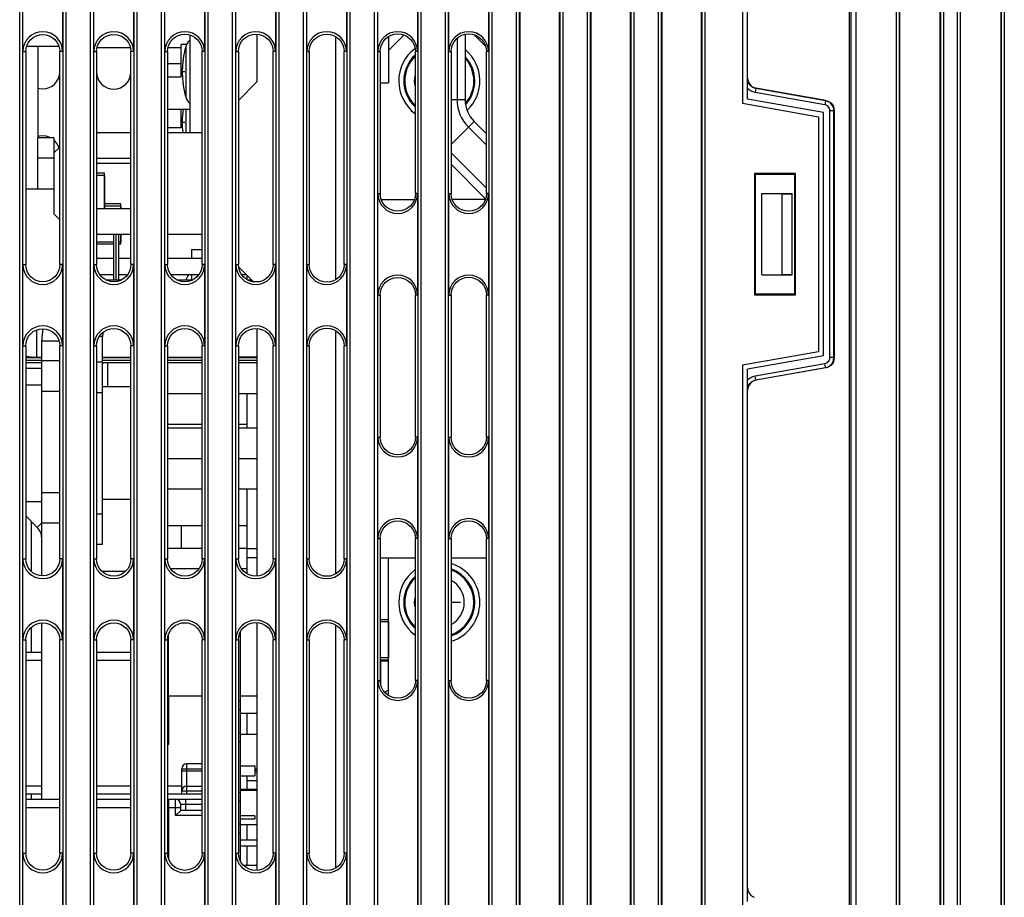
# Model space of a CAD drawing. Extents: x 0 to 420, y 0 to 297.
# Tile 39 of 67: x 163 to 187, y 180 to 202. Entities that reach past the tile are written whole.
import ezdxf

# ---------------------------------------------------------------- set-up
doc = ezdxf.new("R2010")
doc.units = 0
doc.header["$LTSCALE"] = 23.1
doc.linetypes.add('HIDDEN', pattern=[0.2, 0.1, -0.1])
doc.layers.get('0').update_dxf_attribs({"linetype": 'CONTINUOUS'})
for name, color, linetype in [('ALL_AXIS', 7, 'CONTINUOUS'), ('ALL_CURVE', 7, 'CONTINUOUS'), ('ALL_FEATURES', 7, 'CONTINUOUS'), ('DEFAULT_2', 8, 'HIDDEN')]:
    doc.layers.add(name, color=color, linetype=linetype)

msp = doc.modelspace()

# ---------------------------------------------------------------- linework, layer by layer
at = {"color": 7, "linetype": 'CONTINUOUS'}
for p, q in [((163.574, 201.047), (162.774, 201.047)), ((165.336, 201.015), (164.512, 201.015)), ((166.586, 201.015), (166.259, 201.015)), ((164.698, 197.047), (164.698, 197.922)), ((165.098, 197.047), (165.098, 197.172)), ((165.098, 196.172), (165.098, 196.422)), ((163.148, 193.109), (162.753, 193.109)), ((167.1, 191.734), (166.248, 191.734)), ((168.211, 191.734), (167.995, 191.734)), ((167.1, 189.234), (166.248, 189.234)), ((168.211, 189.234), (167.995, 189.234)), ((167.1, 188.672), (166.248, 188.672)), ((168.211, 188.672), (167.995, 188.672)), ((167.017, 188.172), (166.33, 188.172)), ((168.211, 188.172), (168.077, 188.172)), ((171.698, 185.922), (171.698, 186.922)), ((168.048, 184.622), (168.448, 184.622)), ((168.048, 184.097), (168.448, 184.097)), ((168.398, 183.247), (168.448, 183.247)), ((168.048, 182.722), (168.448, 182.722)), ((168.048, 181.872), (168.448, 181.872))]:
    msp.add_line(p, q, dxfattribs=at)
at = {"layer": 'ALL_AXIS', "color": 9, "linetype": 'CONTINUOUS'}
for p, q in [((166.697, 201.037), (166.697, 199.806)), ((166.697, 199.497), (166.697, 198.922)), ((168.211, 188.672), (168.448, 188.672)), ((167.995, 184.922), (168.048, 184.922)), ((167.995, 183.922), (168.048, 183.922)), ((168.398, 183.172), (168.448, 183.172)), ((167.995, 182.672), (168.048, 182.672)), ((167.995, 181.672), (168.048, 181.672))]:
    msp.add_line(p, q, dxfattribs=at)
at = {"layer": 'ALL_AXIS', "color": 7, "linetype": 'CONTINUOUS'}
for p, q in [((164.698, 197.865), (164.5, 197.865)), ((164.698, 197.865), (164.698, 197.047)), ((163.448, 197.527), (162.753, 197.527)), ((165.098, 197.115), (164.698, 197.115)), ((165.098, 197.115), (165.098, 197.047)), ((165.098, 196.422), (165.098, 196.228)), ((164.923, 196.228), (164.5, 196.228)), ((165.098, 196.228), (165.048, 196.228)), ((166.836, 196.047), (166.836, 195.822)), ((166.836, 196.047), (167.1, 196.047)), ((166.836, 195.422), (166.836, 195.297)), ((168.211, 195.302), (168.211, 195.409)), ((168.211, 193.374), (168.211, 193.388)), ((162.753, 192.712), (163.148, 192.712)), ((165.347, 192.662), (164.648, 192.662)), ((168.211, 191.647), (168.211, 192.499)), ((168.211, 188.052), (168.211, 190.147)), ((162.753, 189.837), (163.148, 189.837)), ((165.347, 189.887), (164.648, 189.887)), ((168.211, 188.455), (168.448, 188.455)), ((165.21, 188.112), (164.637, 188.112)), ((171.698, 186.865), (171.49, 186.865)), ((171.698, 186.865), (171.698, 185.978)), ((166.273, 185.047), (166.273, 186.562)), ((168.048, 180.969), (168.048, 186.624)), ((171.698, 185.978), (171.49, 185.978)), ((171.49, 185.909), (171.698, 185.909)), ((166.273, 185.047), (167.1, 185.047)), ((168.048, 185.047), (168.448, 185.047)), ((167.995, 184.705), (168.048, 184.705)), ((168.211, 184.097), (168.211, 184.622)), ((167.995, 184.138), (168.048, 184.138)), ((168.048, 183.322), (168.398, 183.322)), ((168.398, 183.322), (168.398, 183.072)), ((168.048, 183.072), (168.398, 183.072)), ((168.211, 182.747), (168.211, 183.072)), ((168.398, 183.222), (168.448, 183.222)), ((168.211, 182.955), (168.448, 182.955)), ((168.048, 182.747), (168.448, 182.747)), ((167.995, 182.455), (168.048, 182.455)), ((167.995, 181.888), (168.048, 181.888)), ((168.211, 181.497), (168.211, 181.872)), ((168.048, 181.497), (168.448, 181.497)), ((168.048, 181.347), (168.448, 181.347)), ((168.211, 180.872), (168.211, 181.347)), ((168.118, 180.872), (168.448, 180.872))]:
    msp.add_line(p, q, dxfattribs=at)
for centre, radius, start, end in [((168.861, 200.422), 2.25, 164.1191, 195.8809), ((167.009, 200.948), 0.325, 131.4371, 164.1191), ((172.948, 200.197), 1, 127.3157, 233.0742), ((172.948, 200.197), 0.875, 133.0507, 226.9493), ((172.948, 200.197), 0.875, 318.4609, 42.5429), ((172.948, 200.197), 1, 313.5353, 49.7714), ((167.009, 199.895), 0.325, 195.8809, 228.5629), ((168.861, 199.172), 2.25, 171.6864, 186.3846), ((167.009, 195.198), 0.325, 135.7653, 162.2569), ((172.948, 187.347), 1, 126.9258, 233.0742), ((172.948, 187.347), 0.875, 289.3575, 70.6425), ((172.948, 187.347), 1, 287.1121, 72.8879), ((172.948, 187.347), 0.875, 133.0507, 226.9493), ((166.447, 185.895), 0.325, 231.3197, 237.196)]:
    msp.add_arc(centre, radius, start, end, dxfattribs=at)
at = {"layer": 'ALL_AXIS', "color": 9, "linetype": 'CONTINUOUS'}
for centre, radius, start, end in [((172.948, 200.197), 0.851, 135.0932, 224.9068), ((172.948, 200.197), 0.851, 320.8852, 39.7469), ((172.948, 200.197), 0.616, 169.2281, 190.7719), ((172.948, 187.347), 0.851, 290.3629, 69.6371), ((172.948, 187.347), 0.851, 135.0932, 224.9068), ((172.948, 187.347), 0.616, 298.6686, 61.3314), ((172.948, 187.347), 0.616, 169.2281, 190.7719)]:
    msp.add_arc(centre, radius, start, end, dxfattribs=at)
at = {"layer": 'ALL_CURVE', "color": 40, "linetype": 'CONTINUOUS'}
for p, q in [((166.673, 200.422), (166.611, 200.422)), ((166.673, 199.172), (166.611, 199.172)), ((173.473, 187.347), (173.237, 187.347))]:
    msp.add_line(p, q, dxfattribs=at)
for centre, start, end in [((168.861, 200.422), 166.5066, 193.4934), ((168.861, 199.172), 171.6948, 186.3795)]:
    msp.add_arc(centre, 2.25, start, end, dxfattribs=at)
at = {"layer": 'ALL_FEATURES', "color": 7, "linetype": 'CONTINUOUS'}
for p, q in [((184.298, 176.723), (184.298, 238.516)), ((185.298, 176.71), (185.298, 238.516)), ((185.798, 176.697), (185.798, 238.516)), ((186.798, 176.684), (186.798, 238.516)), ((183.048, 237.797), (183.048, 155.047)), ((179.412, 162.797), (179.412, 230.047)), ((180.423, 212.952), (180.423, 199.647)), ((180.548, 200.265), (180.548, 212.864)), ((174.934, 209.611), (174.934, 166.172)), ((175.912, 166.172), (175.912, 209.611)), ((176.684, 209.611), (176.684, 162.797)), ((177.662, 162.797), (177.662, 209.611)), ((178.434, 209.611), (178.434, 162.797)), ((171.434, 200.922), (171.434, 203.422)), ((172.412, 203.422), (172.412, 200.922)), ((173.184, 200.922), (173.184, 203.422)), ((174.162, 203.422), (174.162, 200.922)), ((162.684, 200.922), (162.684, 202.922)), ((163.662, 202.922), (163.662, 200.922)), ((164.434, 200.922), (164.434, 202.922)), ((165.412, 202.922), (165.412, 200.922)), ((166.184, 200.922), (166.184, 202.922)), ((167.162, 202.922), (167.162, 200.922)), ((167.934, 200.922), (167.934, 202.922)), ((168.912, 202.922), (168.912, 200.922)), ((169.684, 200.922), (169.684, 202.922)), ((170.662, 202.922), (170.662, 200.922)), ((172.078, 201.326), (171.698, 200.947)), ((173.586, 201.349), (173.586, 199.732)), ((174.087, 201.058), (173.81, 201.334)), ((163.048, 201.047), (163.048, 198.797)), ((166.586, 200.297), (166.586, 201.097)), ((166.727, 201.097), (166.586, 201.097)), ((162.753, 200.922), (162.753, 195.672)), ((163.595, 195.672), (163.595, 200.922)), ((164.5, 200.922), (164.5, 195.672)), ((165.347, 195.672), (165.347, 200.922)), ((166.248, 200.922), (166.248, 195.672)), ((167.1, 195.672), (167.1, 200.922)), ((167.995, 200.922), (167.995, 195.672)), ((168.853, 195.672), (168.853, 200.922)), ((169.742, 200.922), (169.742, 195.672)), ((170.605, 195.672), (170.605, 200.922)), ((171.49, 200.922), (171.49, 197.422)), ((171.698, 200.947), (171.698, 200.147)), ((172.358, 197.422), (172.358, 200.922)), ((173.237, 200.922), (173.237, 197.422)), ((174.111, 197.422), (174.111, 200.922)), ((166.586, 200.622), (166.248, 200.622)), ((166.248, 200.297), (166.586, 200.297)), ((180.548, 199.752), (180.548, 200.258)), ((171.49, 200.147), (171.698, 200.147)), ((180.755, 200.012), (180.715, 200.022)), ((182.475, 199.715), (180.755, 200.019)), ((180.423, 199.647), (182.298, 199.317)), ((182.423, 199.422), (180.548, 199.752)), ((166.798, 199.497), (166.248, 199.497)), ((166.586, 199.047), (166.586, 199.497)), ((182.298, 199.317), (182.298, 193.526)), ((182.423, 193.422), (182.423, 199.422)), ((182.682, 199.469), (182.682, 193.374)), ((166.248, 199.047), (166.586, 199.047)), ((173.805, 199.202), (174.111, 198.897)), ((163.092, 198.834), (163.048, 198.821)), ((163.448, 198.797), (163.048, 198.797)), ((163.448, 198.797), (163.448, 198.422)), ((163.448, 198.297), (163.048, 198.297)), ((164.5, 198.172), (165.347, 198.172)), ((174.089, 197.292), (173.237, 198.144)), ((180.723, 197.922), (181.723, 197.922)), ((180.723, 194.922), (180.723, 197.922)), ((180.723, 197.922), (180.743, 197.902)), ((180.743, 197.902), (181.704, 197.902)), ((180.743, 194.941), (180.743, 197.902)), ((181.723, 197.922), (181.704, 197.902)), ((181.704, 197.902), (181.704, 194.941)), ((181.723, 197.922), (181.723, 194.922)), ((171.434, 194.922), (171.434, 197.422)), ((172.412, 197.422), (172.412, 194.922)), ((173.184, 194.922), (173.184, 197.422)), ((174.162, 197.422), (174.162, 194.922)), ((180.898, 197.422), (181.648, 197.422)), ((180.898, 197.422), (181.398, 197.413)), ((180.898, 195.422), (180.898, 197.422)), ((181.398, 197.413), (181.648, 197.413)), ((181.398, 195.43), (181.398, 197.413)), ((181.648, 195.422), (181.648, 197.422)), ((165.048, 195.297), (165.048, 196.422)), ((162.684, 193.672), (162.684, 195.672)), ((163.662, 195.672), (163.662, 193.672)), ((164.434, 193.672), (164.434, 195.672)), ((164.923, 195.822), (164.5, 195.822)), ((165.347, 195.822), (165.048, 195.822)), ((165.412, 195.672), (165.412, 193.672)), ((166.184, 193.672), (166.184, 195.672)), ((167.1, 195.822), (166.248, 195.822)), ((167.162, 195.672), (167.162, 193.672)), ((167.934, 193.672), (167.934, 195.672)), ((168.912, 195.672), (168.912, 193.672)), ((169.684, 193.672), (169.684, 195.672)), ((170.662, 195.672), (170.662, 193.672)), ((180.898, 195.422), (181.398, 195.43)), ((180.898, 195.422), (181.648, 195.422)), ((181.398, 195.43), (181.648, 195.43)), ((164.731, 195.297), (165.116, 195.297)), ((166.476, 195.297), (166.872, 195.297)), ((168.22, 195.297), (168.323, 195.297)), ((171.49, 194.922), (171.49, 191.422)), ((172.358, 191.422), (172.358, 194.922)), ((173.237, 194.922), (173.237, 191.422)), ((174.111, 191.422), (174.111, 194.922)), ((180.723, 194.922), (180.743, 194.941)), ((181.723, 194.922), (180.723, 194.922)), ((181.704, 194.941), (180.743, 194.941)), ((181.723, 194.922), (181.704, 194.941)), ((163.148, 188.003), (163.148, 193.797)), ((162.753, 193.672), (162.753, 188.422)), ((163.595, 188.422), (163.595, 193.672)), ((164.5, 193.672), (164.5, 188.422)), ((165.347, 188.422), (165.347, 193.672)), ((166.248, 193.672), (166.248, 188.422)), ((167.1, 188.422), (167.1, 193.672)), ((167.995, 193.672), (167.995, 188.422)), ((168.853, 188.422), (168.853, 193.672)), ((169.742, 193.672), (169.742, 188.422)), ((170.605, 188.422), (170.605, 193.672)), ((182.298, 193.526), (180.423, 193.196)), ((163.148, 193.249), (162.753, 193.249)), ((163.595, 193.297), (163.148, 193.297)), ((164.5, 193.273), (164.648, 193.273)), ((165.347, 193.249), (164.648, 193.249)), ((167.1, 193.249), (166.248, 193.249)), ((166.586, 193.374), (166.586, 193.389)), ((168.448, 193.249), (167.995, 193.249)), ((182.423, 193.422), (180.548, 193.091)), ((180.423, 193.196), (180.423, 179.891)), ((180.548, 192.585), (180.548, 193.091)), ((182.475, 193.128), (180.755, 192.824)), ((180.708, 192.819), (180.755, 192.832)), ((163.595, 192.547), (163.148, 192.547)), ((164.5, 192.522), (164.648, 192.522)), ((166.248, 192.499), (167.1, 192.499)), ((167.995, 192.499), (168.448, 192.499)), ((180.548, 179.979), (180.548, 192.578)), ((166.248, 191.647), (167.1, 191.647)), ((167.995, 191.647), (168.448, 191.647)), ((171.434, 188.922), (171.434, 191.422)), ((172.412, 191.422), (172.412, 188.922)), ((173.184, 188.922), (173.184, 191.422)), ((174.162, 191.422), (174.162, 188.922)), ((163.595, 190.047), (163.148, 190.047)), ((163.038, 189.196), (162.753, 189.481)), ((162.898, 188.106), (162.898, 189.336)), ((164.648, 189.522), (164.5, 189.522)), ((163.595, 189.297), (163.148, 189.297)), ((171.49, 188.922), (171.49, 185.422)), ((172.358, 185.422), (172.358, 188.922)), ((173.237, 188.922), (173.237, 185.422)), ((174.111, 185.422), (174.111, 188.922)), ((164.648, 188.773), (164.5, 188.773)), ((162.684, 186.422), (162.684, 188.422)), ((163.662, 188.422), (163.662, 186.422)), ((164.434, 186.422), (164.434, 188.422)), ((165.412, 188.422), (165.412, 186.422)), ((166.184, 186.422), (166.184, 188.422)), ((167.162, 188.422), (167.162, 186.422)), ((167.934, 186.422), (167.934, 188.422)), ((168.912, 188.422), (168.912, 186.422)), ((169.684, 186.422), (169.684, 188.422)), ((170.662, 188.422), (170.662, 186.422)), ((171.698, 186.865), (171.698, 188.447)), ((162.898, 186.122), (162.898, 186.737)), ((163.148, 182.497), (163.148, 186.84)), ((162.753, 186.422), (162.753, 181.172)), ((163.595, 181.172), (163.595, 186.422)), ((164.5, 186.422), (164.5, 181.172)), ((165.347, 181.172), (165.347, 186.422)), ((166.248, 186.422), (166.248, 181.172)), ((167.1, 181.172), (167.1, 186.422)), ((167.995, 186.422), (167.995, 181.172)), ((168.853, 181.172), (168.853, 186.422)), ((169.742, 186.422), (169.742, 181.172)), ((170.605, 181.172), (170.605, 186.422)), ((162.753, 186.122), (163.148, 186.122)), ((164.5, 186.122), (165.347, 186.122)), ((171.698, 185.052), (171.698, 185.978)), ((171.434, 166.172), (171.434, 185.422)), ((172.412, 185.422), (172.412, 166.172)), ((173.184, 166.172), (173.184, 185.422)), ((174.162, 185.422), (174.162, 166.172)), ((166.273, 185.047), (166.273, 183.847)), ((166.273, 184.072), (166.248, 184.072)), ((166.248, 183.847), (166.273, 183.847)), ((167.1, 183.372), (166.723, 183.372)), ((166.598, 182.622), (166.598, 183.247)), ((166.723, 182.822), (167.1, 182.822)), ((163.148, 182.622), (162.753, 182.622)), ((162.898, 182.497), (162.898, 182.622)), ((165.347, 182.622), (164.5, 182.622)), ((167.1, 182.622), (166.248, 182.622)), ((162.753, 182.497), (163.595, 182.497)), ((164.5, 182.497), (165.347, 182.497)), ((166.248, 182.497), (167.1, 182.497)), ((166.273, 182.497), (166.273, 181.031)), ((166.573, 182.222), (166.573, 182.372)), ((166.573, 182.222), (166.448, 182.097)), ((167.1, 182.222), (166.573, 182.222)), ((168.398, 182.084), (168.048, 182.084)), ((168.398, 182.084), (168.398, 182.009)), ((168.398, 182.009), (168.048, 182.009)), ((162.684, 179.172), (162.684, 181.172)), ((163.662, 181.172), (163.662, 179.172)), ((164.434, 179.172), (164.434, 181.172)), ((165.412, 181.172), (165.412, 179.172)), ((166.184, 179.172), (166.184, 181.172)), ((167.162, 181.172), (167.162, 179.172)), ((167.934, 179.172), (167.934, 181.172)), ((168.912, 181.172), (168.912, 179.172)), ((169.684, 179.172), (169.684, 181.172)), ((170.662, 181.172), (170.662, 179.172))]:
    msp.add_line(p, q, dxfattribs=at)
at = {"layer": 'ALL_FEATURES', "color": 9, "linetype": 'CONTINUOUS'}
for p, q in [((183.09, 238.172), (183.09, 154.672)), ((183.215, 238.172), (183.215, 154.672)), ((184.22, 154.672), (184.22, 238.172)), ((184.295, 154.672), (184.295, 238.172)), ((185.301, 238.172), (185.301, 154.672)), ((185.376, 238.172), (185.376, 154.672)), ((185.72, 154.672), (185.72, 238.172)), ((185.795, 154.672), (185.795, 238.172)), ((186.801, 238.172), (186.801, 154.672)), ((186.876, 238.172), (186.876, 154.672)), ((162.604, 158.047), (162.604, 236.047)), ((162.679, 158.047), (162.679, 236.047)), ((163.667, 236.047), (163.667, 158.047)), ((163.742, 236.047), (163.742, 158.047)), ((164.354, 158.047), (164.354, 236.047)), ((164.429, 158.047), (164.429, 236.047)), ((165.417, 236.047), (165.417, 158.047)), ((165.492, 236.047), (165.492, 158.047)), ((166.104, 158.047), (166.104, 236.047)), ((166.179, 158.047), (166.179, 236.047)), ((179.417, 230.047), (179.417, 162.797)), ((179.492, 230.047), (179.492, 162.797)), ((167.167, 209.606), (167.167, 158.047)), ((167.242, 209.6), (167.242, 158.047)), ((167.854, 158.047), (167.854, 209.6)), ((167.929, 158.047), (167.929, 209.606)), ((168.917, 209.606), (168.917, 158.047)), ((168.992, 209.6), (168.992, 158.047)), ((169.604, 158.047), (169.604, 209.6)), ((169.679, 158.047), (169.679, 209.606)), ((170.667, 209.606), (170.667, 158.047)), ((170.742, 209.6), (170.742, 158.047)), ((171.354, 162.797), (171.354, 209.6)), ((171.429, 162.797), (171.429, 209.606)), ((172.417, 209.606), (172.417, 162.797)), ((172.492, 209.6), (172.492, 162.797)), ((173.104, 162.797), (173.104, 209.6)), ((173.179, 162.797), (173.179, 209.606)), ((174.167, 209.606), (174.167, 162.797)), ((174.242, 209.6), (174.242, 162.797)), ((174.854, 162.797), (174.854, 209.6)), ((174.929, 162.797), (174.929, 209.606)), ((175.917, 209.606), (175.917, 162.797)), ((175.992, 209.6), (175.992, 162.797)), ((176.604, 162.797), (176.604, 209.6)), ((176.679, 162.797), (176.679, 209.606)), ((177.667, 209.606), (177.667, 162.797)), ((177.742, 209.6), (177.742, 162.797)), ((178.354, 162.797), (178.354, 209.6)), ((178.429, 162.797), (178.429, 209.606)), ((170.398, 195.305), (170.398, 201.289)), ((173.386, 201.247), (173.386, 199.732)), ((162.684, 200.922), (162.753, 200.922)), ((163.662, 200.922), (163.595, 200.922)), ((164.434, 200.922), (164.5, 200.922)), ((165.412, 200.922), (165.347, 200.922)), ((166.184, 200.922), (166.248, 200.922)), ((167.162, 200.922), (167.1, 200.922)), ((167.934, 200.922), (167.995, 200.922)), ((168.912, 200.922), (168.853, 200.922)), ((169.684, 200.922), (169.742, 200.922)), ((170.662, 200.922), (170.605, 200.922)), ((171.434, 200.922), (171.49, 200.922)), ((172.412, 200.922), (172.358, 200.922)), ((173.184, 200.922), (173.237, 200.922)), ((174.162, 200.922), (174.111, 200.922)), ((171.498, 197.336), (171.498, 200.147)), ((180.755, 200.012), (180.737, 199.913)), ((180.755, 200.012), (180.755, 200.019)), ((182.468, 199.709), (180.755, 200.012)), ((182.451, 199.611), (180.737, 199.913)), ((173.586, 199.732), (173.237, 199.732)), ((182.468, 199.709), (182.451, 199.611)), ((182.468, 199.709), (182.475, 199.715)), ((182.675, 199.463), (182.575, 199.463)), ((182.575, 193.38), (182.575, 199.463)), ((182.675, 199.463), (182.682, 199.469)), ((182.675, 193.38), (182.675, 199.463)), ((173.805, 199.202), (173.237, 198.634)), ((173.664, 199.06), (174.111, 198.614)), ((174.111, 197.553), (173.237, 198.427)), ((171.434, 197.422), (171.49, 197.422)), ((172.412, 197.422), (172.358, 197.422)), ((173.184, 197.422), (173.237, 197.422)), ((174.162, 197.422), (174.111, 197.422)), ((162.684, 195.672), (162.753, 195.672)), ((163.662, 195.672), (163.595, 195.672)), ((164.434, 195.672), (164.5, 195.672)), ((165.412, 195.672), (165.347, 195.672)), ((166.184, 195.672), (166.248, 195.672)), ((167.162, 195.672), (167.1, 195.672)), ((167.934, 195.672), (167.995, 195.672)), ((168.912, 195.672), (168.853, 195.672)), ((169.684, 195.672), (169.742, 195.672)), ((170.662, 195.672), (170.605, 195.672)), ((171.434, 194.922), (171.49, 194.922)), ((172.412, 194.922), (172.358, 194.922)), ((173.184, 194.922), (173.237, 194.922)), ((174.162, 194.922), (174.111, 194.922)), ((163.023, 193.389), (163.023, 194.063)), ((170.398, 188.055), (170.398, 194.039)), ((163.148, 193.797), (163.574, 193.797)), ((164.648, 193.898), (164.567, 193.898)), ((162.684, 193.672), (162.753, 193.672)), ((163.662, 193.672), (163.595, 193.672)), ((164.434, 193.672), (164.5, 193.672)), ((165.412, 193.672), (165.347, 193.672)), ((166.184, 193.672), (166.248, 193.672)), ((167.162, 193.672), (167.1, 193.672)), ((167.934, 193.672), (167.995, 193.672)), ((168.912, 193.672), (168.853, 193.672)), ((169.684, 193.672), (169.742, 193.672)), ((170.662, 193.672), (170.605, 193.672)), ((164.773, 193.249), (164.773, 192.662)), ((180.737, 192.93), (182.451, 193.232)), ((182.468, 193.134), (182.451, 193.232)), ((182.675, 193.38), (182.575, 193.38)), ((182.682, 193.374), (182.675, 193.38)), ((180.755, 192.832), (182.468, 193.134)), ((182.475, 193.128), (182.468, 193.134)), ((180.755, 192.832), (180.737, 192.93)), ((180.755, 192.824), (180.755, 192.832)), ((171.434, 191.422), (171.49, 191.422)), ((172.412, 191.422), (172.358, 191.422)), ((173.184, 191.422), (173.237, 191.422)), ((174.162, 191.422), (174.111, 191.422)), ((163.148, 189.306), (163.038, 189.196)), ((166.586, 189.234), (166.586, 188.672)), ((171.434, 188.922), (171.49, 188.922)), ((172.412, 188.922), (172.358, 188.922)), ((173.184, 188.922), (173.237, 188.922)), ((174.162, 188.922), (174.111, 188.922)), ((162.684, 188.422), (162.753, 188.422)), ((163.662, 188.422), (163.595, 188.422)), ((164.434, 188.422), (164.5, 188.422)), ((165.412, 188.422), (165.347, 188.422)), ((166.184, 188.422), (166.248, 188.422)), ((167.162, 188.422), (167.1, 188.422)), ((167.934, 188.422), (167.995, 188.422)), ((168.912, 188.422), (168.853, 188.422)), ((169.684, 188.422), (169.742, 188.422)), ((170.662, 188.422), (170.605, 188.422)), ((170.398, 180.805), (170.398, 186.789)), ((162.684, 186.422), (162.753, 186.422)), ((163.662, 186.422), (163.595, 186.422)), ((164.434, 186.422), (164.5, 186.422)), ((165.412, 186.422), (165.347, 186.422)), ((166.184, 186.422), (166.248, 186.422)), ((167.162, 186.422), (167.1, 186.422)), ((167.934, 186.422), (167.995, 186.422)), ((168.912, 186.422), (168.853, 186.422)), ((169.684, 186.422), (169.742, 186.422)), ((170.662, 186.422), (170.605, 186.422)), ((162.753, 185.922), (163.148, 185.922)), ((164.5, 185.922), (165.347, 185.922)), ((171.498, 185.909), (171.498, 185.336)), ((171.434, 185.422), (171.49, 185.422)), ((172.412, 185.422), (172.358, 185.422)), ((173.184, 185.422), (173.237, 185.422)), ((174.162, 185.422), (174.111, 185.422)), ((166.723, 182.622), (166.723, 183.372)), ((166.598, 183.247), (167.1, 183.247)), ((166.598, 183.197), (167.1, 183.197)), ((163.148, 182.822), (162.753, 182.822)), ((165.347, 182.822), (164.5, 182.822)), ((166.598, 182.822), (166.248, 182.822)), ((167.1, 182.697), (166.598, 182.697)), ((162.753, 182.297), (163.595, 182.297)), ((164.5, 182.297), (165.347, 182.297)), ((166.273, 182.297), (166.573, 182.297)), ((166.448, 182.097), (166.448, 182.497)), ((166.573, 182.372), (167.1, 182.372)), ((166.698, 182.222), (166.698, 182.497)), ((167.1, 182.097), (166.448, 182.097)), ((162.684, 181.172), (162.753, 181.172)), ((163.662, 181.172), (163.595, 181.172)), ((164.434, 181.172), (164.5, 181.172)), ((165.412, 181.172), (165.347, 181.172)), ((166.184, 181.172), (166.248, 181.172)), ((167.162, 181.172), (167.1, 181.172)), ((167.934, 181.172), (167.995, 181.172)), ((168.912, 181.172), (168.853, 181.172)), ((169.684, 181.172), (169.742, 181.172)), ((170.662, 181.172), (170.605, 181.172))]:
    msp.add_line(p, q, dxfattribs=at)
at = {"layer": 'ALL_FEATURES', "color": 3, "linetype": 'CONTINUOUS'}
for p, q in [((166.798, 201.327), (166.798, 198.922)), ((168.448, 201.348), (168.448, 200.172)), ((171.698, 201.291), (171.698, 200.947)), ((168.448, 200.172), (167.995, 199.718)), ((163.048, 197.527), (163.048, 198.797)), ((165.347, 198.922), (164.5, 198.922)), ((167.1, 198.922), (166.248, 198.922)), ((163.595, 198.568), (163.448, 198.422)), ((163.448, 198.422), (163.448, 196.922)), ((164.5, 198.297), (165.347, 198.297)), ((171.518, 197.272), (172.33, 197.272)), ((174.083, 197.272), (173.265, 197.272)), ((163.448, 196.922), (163.595, 196.775)), ((165.347, 197.047), (164.5, 197.047)), ((164.5, 196.422), (165.347, 196.422)), ((164.923, 195.297), (164.923, 196.422)), ((164.986, 195.297), (164.986, 196.422)), ((166.248, 196.422), (167.1, 196.422)), ((164.923, 195.422), (164.584, 195.422)), ((165.264, 195.422), (165.048, 195.422)), ((167.017, 195.422), (166.33, 195.422)), ((168, 195.62), (168.372, 195.248)), ((168.198, 195.422), (168.077, 195.422)), ((168.448, 194.098), (168.448, 187.995)), ((164.648, 188.773), (164.648, 193.898)), ((163.148, 193.374), (162.753, 193.374)), ((163.148, 193.312), (162.753, 193.312)), ((163.023, 193.389), (163.148, 193.389)), ((164.648, 193.389), (165.347, 193.389)), ((165.347, 193.374), (164.648, 193.374)), ((165.347, 193.312), (164.648, 193.312)), ((166.248, 193.389), (167.1, 193.389)), ((167.1, 193.374), (166.248, 193.374)), ((167.1, 193.312), (166.248, 193.312)), ((168.448, 193.389), (167.995, 193.389)), ((168.448, 193.374), (167.995, 193.374)), ((168.448, 193.312), (167.995, 193.312)), ((166.248, 190.897), (167.1, 190.897)), ((167.995, 190.897), (168.448, 190.897)), ((166.248, 190.147), (167.1, 190.147)), ((167.995, 190.147), (168.448, 190.147)), ((171.49, 188.447), (172.358, 188.447)), ((173.237, 188.447), (174.111, 188.447)), ((168.448, 186.848), (168.448, 180.745))]:
    msp.add_line(p, q, dxfattribs=at)
at = {"layer": 'ALL_FEATURES', "color": 7, "linetype": 'CONTINUOUS'}
for points in [[(162.753, 200.922), (162.761, 201.004), (162.785, 201.083), (162.824, 201.155), (162.876, 201.219), (162.94, 201.271), (163.013, 201.31), (163.092, 201.334), (163.174, 201.342), (163.256, 201.334), (163.335, 201.31), (163.408, 201.271), (163.471, 201.219), (163.524, 201.155), (163.563, 201.083), (163.587, 201.004), (163.595, 200.922)], [(164.5, 200.922), (164.508, 201.004), (164.533, 201.084), (164.572, 201.157), (164.624, 201.221), (164.689, 201.274), (164.762, 201.313), (164.841, 201.337), (164.924, 201.345), (165.006, 201.337), (165.086, 201.313), (165.159, 201.274), (165.223, 201.221), (165.276, 201.157), (165.315, 201.084), (165.339, 201.004), (165.347, 200.922)], [(166.248, 200.922), (166.256, 201.005), (166.28, 201.085), (166.319, 201.158), (166.372, 201.223), (166.437, 201.276), (166.511, 201.315), (166.591, 201.34), (166.674, 201.348), (166.757, 201.34), (166.837, 201.315), (166.911, 201.276), (166.975, 201.223), (167.028, 201.158), (167.068, 201.085), (167.092, 201.005), (167.1, 200.922)], [(167.995, 200.922), (168.003, 201.005), (168.028, 201.086), (168.067, 201.16), (168.121, 201.225), (168.186, 201.278), (168.26, 201.318), (168.34, 201.342), (168.424, 201.35), (168.508, 201.342), (168.588, 201.318), (168.662, 201.278), (168.727, 201.225), (168.78, 201.16), (168.82, 201.086), (168.844, 201.005), (168.853, 200.922)], [(169.742, 200.922), (169.751, 201.006), (169.775, 201.087), (169.815, 201.161), (169.869, 201.227), (169.934, 201.28), (170.009, 201.32), (170.09, 201.345), (170.174, 201.353), (170.258, 201.345), (170.339, 201.32), (170.414, 201.28), (170.479, 201.227), (170.533, 201.161), (170.573, 201.087), (170.597, 201.006), (170.605, 200.922)], [(171.49, 200.922), (171.498, 201.006), (171.523, 201.088), (171.563, 201.163), (171.617, 201.229), (171.683, 201.283), (171.758, 201.323), (171.839, 201.347), (171.924, 201.356), (172.009, 201.347), (172.09, 201.323), (172.165, 201.283), (172.231, 201.229), (172.285, 201.163), (172.325, 201.088), (172.35, 201.006), (172.358, 200.922)], [(173.237, 200.922), (173.245, 201.007), (173.27, 201.089), (173.311, 201.164), (173.365, 201.23), (173.431, 201.285), (173.507, 201.325), (173.589, 201.35), (173.674, 201.358), (173.759, 201.35), (173.841, 201.325), (173.917, 201.285), (173.983, 201.23), (174.037, 201.164), (174.077, 201.089), (174.102, 201.007), (174.111, 200.922)], [(163.048, 200.022), (163.092, 200.009), (163.174, 200.001), (163.256, 200.009), (163.335, 200.033), (163.408, 200.072), (163.471, 200.124), (163.524, 200.188), (163.563, 200.261), (163.587, 200.339), (163.595, 200.422)], [(164.5, 200.422), (164.508, 200.339), (164.533, 200.259), (164.572, 200.186), (164.624, 200.122), (164.689, 200.069), (164.762, 200.03), (164.841, 200.006), (164.924, 199.998), (165.006, 200.006), (165.086, 200.03), (165.159, 200.069), (165.223, 200.122), (165.276, 200.186), (165.315, 200.259), (165.339, 200.339), (165.347, 200.422)], [(180.548, 200.265), (180.553, 200.215), (180.568, 200.168), (180.592, 200.124), (180.624, 200.086), (180.663, 200.055), (180.707, 200.032), (180.755, 200.019)], [(180.715, 200.022), (180.677, 200.039), (180.643, 200.062), (180.612, 200.091), (180.586, 200.126), (180.565, 200.167), (180.553, 200.212), (180.548, 200.258)], [(182.475, 199.715), (182.523, 199.702), (182.568, 199.679), (182.607, 199.648), (182.639, 199.61), (182.662, 199.566), (182.677, 199.519), (182.682, 199.469)], [(163.361, 198.797), (163.335, 198.81), (163.256, 198.834), (163.174, 198.842), (163.092, 198.834)], [(163.573, 198.547), (163.563, 198.583), (163.524, 198.655), (163.471, 198.719), (163.448, 198.738)], [(172.358, 197.422), (172.35, 197.337), (172.325, 197.255), (172.285, 197.18), (172.231, 197.115), (172.165, 197.061), (172.09, 197.02), (172.009, 196.996), (171.924, 196.987), (171.839, 196.996), (171.758, 197.02), (171.683, 197.061), (171.617, 197.115), (171.563, 197.18), (171.523, 197.255), (171.498, 197.337), (171.49, 197.422)], [(174.111, 197.422), (174.102, 197.336), (174.077, 197.254), (174.037, 197.179), (173.983, 197.113), (173.917, 197.058), (173.841, 197.018), (173.759, 196.993), (173.674, 196.985), (173.589, 196.993), (173.507, 197.018), (173.431, 197.058), (173.365, 197.113), (173.311, 197.179), (173.27, 197.254), (173.245, 197.336), (173.237, 197.422)], [(163.595, 195.672), (163.587, 195.589), (163.563, 195.511), (163.524, 195.438), (163.471, 195.374), (163.408, 195.322), (163.335, 195.283), (163.256, 195.259), (163.174, 195.251), (163.092, 195.259), (163.013, 195.283), (162.94, 195.322), (162.876, 195.374), (162.824, 195.438), (162.785, 195.511), (162.761, 195.589), (162.753, 195.672)], [(165.347, 195.672), (165.339, 195.589), (165.315, 195.509), (165.276, 195.436), (165.223, 195.372), (165.159, 195.319), (165.086, 195.28), (165.006, 195.256), (164.924, 195.248), (164.841, 195.256), (164.762, 195.28), (164.689, 195.319), (164.624, 195.372), (164.572, 195.436), (164.533, 195.509), (164.508, 195.589), (164.5, 195.672)], [(167.1, 195.672), (167.092, 195.588), (167.068, 195.508), (167.028, 195.435), (166.975, 195.37), (166.911, 195.317), (166.837, 195.278), (166.757, 195.254), (166.674, 195.245), (166.591, 195.254), (166.511, 195.278), (166.437, 195.317), (166.372, 195.37), (166.319, 195.435), (166.28, 195.508), (166.256, 195.588), (166.248, 195.672)], [(168.853, 195.672), (168.844, 195.588), (168.82, 195.507), (168.78, 195.433), (168.727, 195.368), (168.662, 195.315), (168.588, 195.275), (168.508, 195.251), (168.424, 195.243), (168.34, 195.251), (168.26, 195.275), (168.186, 195.315), (168.121, 195.368), (168.067, 195.433), (168.028, 195.507), (168.003, 195.588), (167.995, 195.672)], [(170.605, 195.672), (170.597, 195.587), (170.573, 195.506), (170.533, 195.432), (170.479, 195.366), (170.414, 195.313), (170.339, 195.273), (170.258, 195.248), (170.174, 195.24), (170.09, 195.248), (170.009, 195.273), (169.934, 195.313), (169.869, 195.366), (169.815, 195.432), (169.775, 195.506), (169.751, 195.587), (169.742, 195.672)], [(171.49, 194.922), (171.498, 195.006), (171.523, 195.088), (171.563, 195.163), (171.617, 195.229), (171.683, 195.283), (171.758, 195.323), (171.839, 195.347), (171.924, 195.356), (172.009, 195.347), (172.09, 195.323), (172.165, 195.283), (172.231, 195.229), (172.285, 195.163), (172.325, 195.088), (172.35, 195.006), (172.358, 194.922)], [(173.237, 194.922), (173.245, 195.007), (173.27, 195.089), (173.311, 195.164), (173.365, 195.23), (173.431, 195.285), (173.507, 195.325), (173.589, 195.35), (173.674, 195.358), (173.759, 195.35), (173.841, 195.325), (173.917, 195.285), (173.983, 195.23), (174.037, 195.164), (174.077, 195.089), (174.102, 195.007), (174.111, 194.922)], [(162.753, 193.672), (162.761, 193.754), (162.785, 193.833), (162.824, 193.905), (162.876, 193.969), (162.94, 194.021), (163.013, 194.06), (163.092, 194.084), (163.174, 194.092), (163.256, 194.084), (163.335, 194.06), (163.408, 194.021), (163.471, 193.969), (163.524, 193.905), (163.563, 193.833), (163.587, 193.754), (163.595, 193.672)], [(164.5, 193.672), (164.508, 193.754), (164.533, 193.834), (164.572, 193.907), (164.624, 193.971), (164.689, 194.024), (164.762, 194.063), (164.841, 194.087), (164.924, 194.095), (165.006, 194.087), (165.086, 194.063), (165.159, 194.024), (165.223, 193.971), (165.276, 193.907), (165.315, 193.834), (165.339, 193.754), (165.347, 193.672)], [(166.248, 193.672), (166.256, 193.755), (166.28, 193.835), (166.319, 193.908), (166.372, 193.973), (166.437, 194.026), (166.511, 194.065), (166.591, 194.09), (166.674, 194.098), (166.757, 194.09), (166.837, 194.065), (166.911, 194.026), (166.975, 193.973), (167.028, 193.908), (167.068, 193.835), (167.092, 193.755), (167.1, 193.672)], [(167.995, 193.672), (168.003, 193.755), (168.028, 193.836), (168.067, 193.91), (168.121, 193.975), (168.186, 194.028), (168.26, 194.068), (168.34, 194.092), (168.424, 194.1), (168.508, 194.092), (168.588, 194.068), (168.662, 194.028), (168.727, 193.975), (168.78, 193.91), (168.82, 193.836), (168.844, 193.755), (168.853, 193.672)], [(169.742, 193.672), (169.751, 193.756), (169.775, 193.837), (169.815, 193.911), (169.869, 193.977), (169.934, 194.03), (170.009, 194.07), (170.09, 194.095), (170.174, 194.103), (170.258, 194.095), (170.339, 194.07), (170.414, 194.03), (170.479, 193.977), (170.533, 193.911), (170.573, 193.837), (170.597, 193.756), (170.605, 193.672)], [(182.682, 193.374), (182.677, 193.324), (182.662, 193.277), (182.639, 193.233), (182.607, 193.195), (182.568, 193.164), (182.523, 193.141), (182.475, 193.128)], [(180.755, 192.824), (180.707, 192.811), (180.663, 192.788), (180.624, 192.757), (180.592, 192.719), (180.568, 192.675), (180.553, 192.628), (180.548, 192.578)], [(180.548, 192.585), (180.552, 192.631), (180.564, 192.673), (180.582, 192.711), (180.606, 192.745), (180.635, 192.774), (180.668, 192.799), (180.708, 192.819)], [(172.358, 191.422), (172.35, 191.337), (172.325, 191.255), (172.285, 191.18), (172.231, 191.115), (172.165, 191.061), (172.09, 191.02), (172.009, 190.996), (171.924, 190.987), (171.839, 190.996), (171.758, 191.02), (171.683, 191.061), (171.617, 191.115), (171.563, 191.18), (171.523, 191.255), (171.498, 191.337), (171.49, 191.422)], [(174.111, 191.422), (174.102, 191.336), (174.077, 191.254), (174.037, 191.179), (173.983, 191.113), (173.917, 191.058), (173.841, 191.018), (173.759, 190.993), (173.674, 190.985), (173.589, 190.993), (173.507, 191.018), (173.431, 191.058), (173.365, 191.113), (173.311, 191.179), (173.27, 191.254), (173.245, 191.336), (173.237, 191.422)], [(171.49, 188.922), (171.498, 189.006), (171.523, 189.088), (171.563, 189.163), (171.617, 189.229), (171.683, 189.283), (171.758, 189.323), (171.839, 189.347), (171.924, 189.356), (172.009, 189.347), (172.09, 189.323), (172.165, 189.283), (172.231, 189.229), (172.285, 189.163), (172.325, 189.088), (172.35, 189.006), (172.358, 188.922)], [(173.237, 188.922), (173.245, 189.007), (173.27, 189.089), (173.311, 189.164), (173.365, 189.23), (173.431, 189.285), (173.507, 189.325), (173.589, 189.35), (173.674, 189.358), (173.759, 189.35), (173.841, 189.325), (173.917, 189.285), (173.983, 189.23), (174.037, 189.164), (174.077, 189.089), (174.102, 189.007), (174.111, 188.922)], [(163.595, 188.422), (163.587, 188.339), (163.563, 188.261), (163.524, 188.188), (163.471, 188.124), (163.408, 188.072), (163.335, 188.033), (163.256, 188.009), (163.174, 188.001), (163.092, 188.009), (163.013, 188.033), (162.94, 188.072), (162.876, 188.124), (162.824, 188.188), (162.785, 188.261), (162.761, 188.339), (162.753, 188.422)], [(165.347, 188.422), (165.339, 188.339), (165.315, 188.259), (165.276, 188.186), (165.223, 188.122), (165.159, 188.069), (165.086, 188.03), (165.006, 188.006), (164.924, 187.998), (164.841, 188.006), (164.762, 188.03), (164.689, 188.069), (164.624, 188.122), (164.572, 188.186), (164.533, 188.259), (164.508, 188.339), (164.5, 188.422)], [(167.1, 188.422), (167.092, 188.338), (167.068, 188.258), (167.028, 188.185), (166.975, 188.12), (166.911, 188.067), (166.837, 188.028), (166.757, 188.004), (166.674, 187.995), (166.591, 188.004), (166.511, 188.028), (166.437, 188.067), (166.372, 188.12), (166.319, 188.185), (166.28, 188.258), (166.256, 188.338), (166.248, 188.422)], [(168.853, 188.422), (168.844, 188.338), (168.82, 188.257), (168.78, 188.183), (168.727, 188.118), (168.662, 188.065), (168.588, 188.025), (168.508, 188.001), (168.424, 187.993), (168.34, 188.001), (168.26, 188.025), (168.186, 188.065), (168.121, 188.118), (168.067, 188.183), (168.028, 188.257), (168.003, 188.338), (167.995, 188.422)], [(170.605, 188.422), (170.597, 188.337), (170.573, 188.256), (170.533, 188.182), (170.479, 188.116), (170.414, 188.063), (170.339, 188.023), (170.258, 187.998), (170.174, 187.99), (170.09, 187.998), (170.009, 188.023), (169.934, 188.063), (169.869, 188.116), (169.815, 188.182), (169.775, 188.256), (169.751, 188.337), (169.742, 188.422)], [(162.753, 186.422), (162.761, 186.504), (162.785, 186.583), (162.824, 186.655), (162.876, 186.719), (162.94, 186.771), (163.013, 186.81), (163.092, 186.834), (163.174, 186.842), (163.256, 186.834), (163.335, 186.81), (163.408, 186.771), (163.471, 186.719), (163.524, 186.655), (163.563, 186.583), (163.587, 186.504), (163.595, 186.422)], [(164.5, 186.422), (164.508, 186.504), (164.533, 186.584), (164.572, 186.657), (164.624, 186.721), (164.689, 186.774), (164.762, 186.813), (164.841, 186.837), (164.924, 186.845), (165.006, 186.837), (165.086, 186.813), (165.159, 186.774), (165.223, 186.721), (165.276, 186.657), (165.315, 186.584), (165.339, 186.504), (165.347, 186.422)], [(166.248, 186.422), (166.256, 186.505), (166.28, 186.585), (166.319, 186.658), (166.372, 186.723), (166.437, 186.776), (166.511, 186.815), (166.591, 186.84), (166.674, 186.848), (166.757, 186.84), (166.837, 186.815), (166.911, 186.776), (166.975, 186.723), (167.028, 186.658), (167.068, 186.585), (167.092, 186.505), (167.1, 186.422)], [(167.995, 186.422), (168.003, 186.505), (168.028, 186.586), (168.067, 186.66), (168.121, 186.725), (168.186, 186.778), (168.26, 186.818), (168.34, 186.842), (168.424, 186.85), (168.508, 186.842), (168.588, 186.818), (168.662, 186.778), (168.727, 186.725), (168.78, 186.66), (168.82, 186.586), (168.844, 186.505), (168.853, 186.422)], [(169.742, 186.422), (169.751, 186.506), (169.775, 186.587), (169.815, 186.661), (169.869, 186.727), (169.934, 186.78), (170.009, 186.82), (170.09, 186.845), (170.174, 186.853), (170.258, 186.845), (170.339, 186.82), (170.414, 186.78), (170.479, 186.727), (170.533, 186.661), (170.573, 186.587), (170.597, 186.506), (170.605, 186.422)], [(172.358, 185.422), (172.35, 185.337), (172.325, 185.255), (172.285, 185.18), (172.231, 185.115), (172.165, 185.061), (172.09, 185.02), (172.009, 184.996), (171.924, 184.987), (171.839, 184.996), (171.758, 185.02), (171.683, 185.061), (171.617, 185.115), (171.563, 185.18), (171.523, 185.255), (171.498, 185.337), (171.49, 185.422)], [(174.111, 185.422), (174.102, 185.336), (174.077, 185.254), (174.037, 185.179), (173.983, 185.113), (173.917, 185.058), (173.841, 185.018), (173.759, 184.993), (173.674, 184.985), (173.589, 184.993), (173.507, 185.018), (173.431, 185.058), (173.365, 185.113), (173.311, 185.179), (173.27, 185.254), (173.245, 185.336), (173.237, 185.422)], [(163.595, 181.172), (163.587, 181.089), (163.563, 181.011), (163.524, 180.938), (163.471, 180.874), (163.408, 180.822), (163.335, 180.783), (163.256, 180.759), (163.174, 180.751), (163.092, 180.759), (163.013, 180.783), (162.94, 180.822), (162.876, 180.874), (162.824, 180.938), (162.785, 181.011), (162.761, 181.089), (162.753, 181.172)], [(165.347, 181.172), (165.339, 181.089), (165.315, 181.009), (165.276, 180.936), (165.223, 180.872), (165.159, 180.819), (165.086, 180.78), (165.006, 180.756), (164.924, 180.748), (164.841, 180.756), (164.762, 180.78), (164.689, 180.819), (164.624, 180.872), (164.572, 180.936), (164.533, 181.009), (164.508, 181.089), (164.5, 181.172)], [(167.1, 181.172), (167.092, 181.088), (167.068, 181.008), (167.028, 180.935), (166.975, 180.87), (166.911, 180.817), (166.837, 180.778), (166.757, 180.754), (166.674, 180.745), (166.591, 180.754), (166.511, 180.778), (166.437, 180.817), (166.372, 180.87), (166.319, 180.935), (166.28, 181.008), (166.256, 181.088), (166.248, 181.172)], [(168.853, 181.172), (168.844, 181.088), (168.82, 181.007), (168.78, 180.933), (168.727, 180.868), (168.662, 180.815), (168.588, 180.775), (168.508, 180.751), (168.424, 180.743), (168.34, 180.751), (168.26, 180.775), (168.186, 180.815), (168.121, 180.868), (168.067, 180.933), (168.028, 181.007), (168.003, 181.088), (167.995, 181.172)], [(170.605, 181.172), (170.597, 181.087), (170.573, 181.006), (170.533, 180.932), (170.479, 180.866), (170.414, 180.813), (170.339, 180.773), (170.258, 180.748), (170.174, 180.74), (170.09, 180.748), (170.009, 180.773), (169.934, 180.813), (169.869, 180.866), (169.815, 180.932), (169.775, 181.006), (169.751, 181.087), (169.742, 181.172)]]:
    msp.add_lwpolyline(points, dxfattribs=at)
at = {"layer": 'ALL_FEATURES', "color": 9, "linetype": 'CONTINUOUS'}
for points in [[(180.737, 199.913), (180.685, 199.927), (180.635, 199.948), (180.589, 199.977), (180.548, 200.013)], [(182.575, 199.463), (182.572, 199.493), (182.564, 199.521), (182.55, 199.547), (182.531, 199.569), (182.508, 199.588), (182.481, 199.602), (182.451, 199.611)], [(182.675, 199.463), (182.67, 199.512), (182.656, 199.559), (182.633, 199.602), (182.602, 199.64), (182.564, 199.671), (182.519, 199.695), (182.468, 199.709)], [(182.451, 193.232), (182.479, 193.24), (182.506, 193.253), (182.529, 193.272), (182.548, 193.294), (182.562, 193.32), (182.572, 193.349), (182.575, 193.38)], [(182.468, 193.134), (182.516, 193.147), (182.559, 193.169), (182.598, 193.199), (182.63, 193.236), (182.654, 193.279), (182.669, 193.328), (182.675, 193.38)], [(180.548, 192.83), (180.586, 192.864), (180.63, 192.892), (180.68, 192.915), (180.737, 192.93)]]:
    msp.add_lwpolyline(points, dxfattribs=at)
at = {"layer": 'ALL_FEATURES', "color": 7, "linetype": 'CONTINUOUS'}
for centre, radius, start, end in [((163.173, 200.922), 0.489, 0, 180), ((164.923, 200.922), 0.489, 0, 180), ((166.673, 200.922), 0.489, 0, 180), ((168.423, 200.922), 0.489, 0, 180), ((170.173, 200.922), 0.489, 0, 180), ((171.923, 200.922), 0.489, 0, 180), ((173.673, 200.922), 0.489, 0, 180), ((174.336, 199.732), 0.75, 180, 225), ((171.923, 197.422), 0.489, 180, 360), ((173.673, 197.422), 0.489, 180, 360), ((163.173, 195.672), 0.489, 180, 360), ((164.923, 195.672), 0.489, 180, 360), ((166.673, 195.672), 0.489, 180, 360), ((168.423, 195.672), 0.489, 180, 360), ((170.173, 195.672), 0.489, 180, 360), ((171.923, 194.922), 0.489, 0, 180), ((173.673, 194.922), 0.489, 0, 180), ((163.173, 193.672), 0.489, 0, 180), ((164.648, 193.797), 1.5, 168.6388, 180), ((164.923, 193.672), 0.489, 0, 180), ((166.673, 193.672), 0.489, 0, 180), ((168.423, 193.672), 0.489, 0, 180), ((170.173, 193.672), 0.489, 0, 180), ((171.923, 191.422), 0.489, 180, 360), ((173.673, 191.422), 0.489, 180, 360), ((171.923, 188.922), 0.489, 0, 180), ((173.673, 188.922), 0.489, 0, 180), ((162.773, 188.931), 0.375, 0, 45), ((163.173, 188.422), 0.489, 180, 360), ((164.923, 188.422), 0.489, 180, 360), ((166.673, 188.422), 0.489, 180, 360), ((168.423, 188.422), 0.489, 180, 360), ((170.173, 188.422), 0.489, 180, 360), ((163.173, 186.422), 0.489, 0, 180), ((164.923, 186.422), 0.489, 0, 180), ((166.673, 186.422), 0.489, 0, 180), ((168.423, 186.422), 0.489, 0, 180), ((170.173, 186.422), 0.489, 0, 180), ((171.923, 185.422), 0.489, 180, 360), ((173.673, 185.422), 0.489, 180, 360), ((166.723, 183.247), 0.125, 90, 180), ((166.723, 182.697), 0.125, 90, 180), ((166.448, 182.372), 0.125, 0, 90), ((163.173, 181.172), 0.489, 180, 360), ((164.923, 181.172), 0.489, 180, 360), ((166.673, 181.172), 0.489, 180, 360), ((168.423, 181.172), 0.489, 180, 360), ((170.173, 181.172), 0.489, 180, 360), ((180.798, 180.315), 0.25, 180, 250)]:
    msp.add_arc(centre, radius, start, end, dxfattribs=at)
at = {"layer": 'ALL_FEATURES', "color": 9, "linetype": 'CONTINUOUS'}
msp.add_arc((174.336, 199.732), 0.95, 180, 225, dxfattribs=at)
at = {"layer": 'ALL_FEATURES', "color": 3, "linetype": 'CONTINUOUS'}
for centre, radius, start, end in [((165.023, 193.898), 0.375, 163.4029, 180), ((163.023, 194.514), 1.125, 256.0763, 270), ((164.773, 192.124), 1.125, 90, 96.2456), ((172.048, 184.522), 0.75, 117.9272, 126.0956)]:
    msp.add_arc(centre, radius, start, end, dxfattribs=at)
at = {"layer": 'DEFAULT_2', "color": 8, "linetype": 'HIDDEN'}
for p, q in [((164.698, 197.922), (164.5, 197.922)), ((165.098, 197.172), (164.698, 197.172)), ((164.923, 196.172), (164.5, 196.172)), ((165.098, 196.172), (165.048, 196.172)), ((171.698, 186.922), (171.49, 186.922)), ((171.698, 185.922), (171.49, 185.922))]:
    msp.add_line(p, q, dxfattribs=at)

doc.saveas('drawing.dxf')
